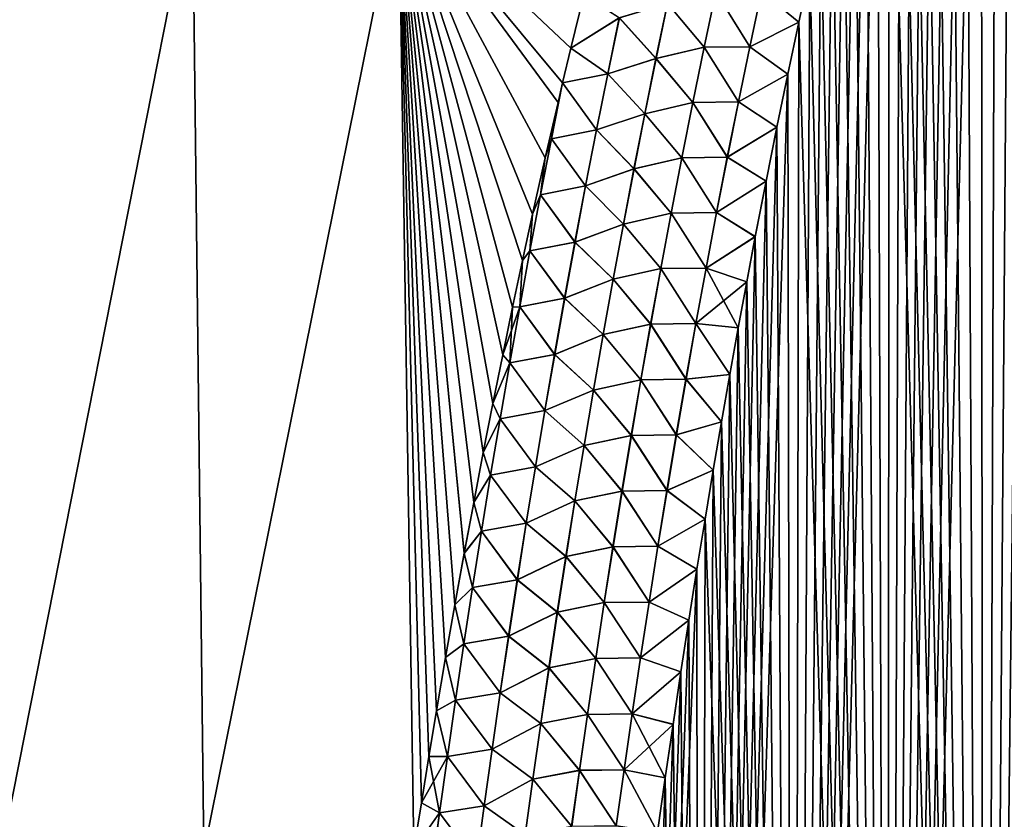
# Model space of a CAD drawing. Header units: metres. Extents: x -109 to 109, y -505 to 40.
# Tile 224 of 256: x 64.15 to 71.14, y -86.5 to -80.83. Entities that reach past the tile are written whole.
import ezdxf

# ---------------------------------------------------------------- set-up
doc = ezdxf.new("R2010")
doc.units = ezdxf.units.M
doc.layers.add('solid_K244224000C74', color=7, linetype='CONTINUOUS')

msp = doc.modelspace()

# ---------------------------------------------------------------- linework, layer by layer
at = {"layer": 'solid_K244224000C74'}
for points in [[(70.990059, -102.012985, -21.069197), (71.520782, -74.318634, -19.940323), (71.631058, -74.027756, -19.898783)], [(71.671829, -102.208084, -20.87145), (70.990059, -102.012985, -21.069197), (71.631058, -74.027756, -19.898783)], [(70.990059, -102.012985, -21.069197), (71.410568, -74.618996, -19.982939), (71.520782, -74.318634, -19.940323)], [(70.990059, -102.012985, -21.069197), (71.300346, -74.928253, -20.02663), (71.410568, -74.618996, -19.982939)], [(70.990059, -102.012985, -21.069197), (71.190193, -75.24688, -20.071402), (71.300346, -74.928253, -20.02663)], [(70.990059, -102.012985, -21.069197), (71.08017, -75.575516, -20.11725), (71.190193, -75.24688, -20.071402)], [(71.671959, -102.208115, 20.871416), (71.190041, -75.247307, 20.071461), (71.080032, -75.575943, 20.11731)], [(70.990166, -102.013016, 21.069166), (71.080032, -75.575943, 20.11731), (70.9702, -75.914948, 20.164238)], [(70.990059, -102.012985, -21.069197), (70.970337, -75.91452, -20.164179), (71.08017, -75.575516, -20.11725)], [(70.990166, -102.013016, 21.069166), (71.671959, -102.208115, 20.871416), (71.080032, -75.575943, 20.11731)], [(70.312187, -101.789902, -21.294508), (70.860596, -76.263214, -20.212191), (70.970337, -75.91452, -20.164179)], [(70.990059, -102.012985, -21.069197), (70.312187, -101.789902, -21.294508), (70.970337, -75.91452, -20.164179)], [(70.990166, -102.013016, 21.069166), (70.9702, -75.914948, 20.164238), (70.860466, -76.263649, 20.21225)], [(70.312187, -101.789902, -21.294508), (70.751053, -76.622192, -20.26128), (70.860596, -76.263214, -20.212191)], [(70.990166, -102.013016, 21.069166), (70.860466, -76.263649, 20.21225), (70.750923, -76.62262, 20.261339)], [(70.312187, -101.789902, -21.294508), (70.6418, -76.992188, -20.311434), (70.751053, -76.622192, -20.26128)], [(70.990166, -102.013016, 21.069166), (70.750923, -76.62262, 20.261339), (70.641678, -76.992622, 20.311491)], [(70.312187, -101.789902, -21.294508), (70.560112, -77.277229, -20.349743), (70.6418, -76.992188, -20.311434)], [(70.990166, -102.013016, 21.069166), (70.641678, -76.992622, 20.311491), (70.55999, -77.277657, 20.3498)], [(70.312187, -101.789902, -21.294508), (70.478539, -77.568192, -20.388655), (70.560112, -77.277229, -20.349743)], [(70.990166, -102.013016, 21.069166), (70.55999, -77.277657, 20.3498), (70.478424, -77.568619, 20.388712)], [(70.312187, -101.789902, -21.294508), (70.397133, -77.865288, -20.428165), (70.478539, -77.568192, -20.388655)], [(70.990166, -102.013016, 21.069166), (70.478424, -77.568619, 20.388712), (70.397018, -77.865715, 20.428223)], [(70.312187, -101.789902, -21.294508), (70.315956, -78.168869, -20.468262), (70.397133, -77.865288, -20.428165)], [(70.990166, -102.013016, 21.069166), (70.397018, -77.865715, 20.428223), (70.315842, -78.169296, 20.468317)], [(70.312256, -101.789932, 21.294481), (70.315842, -78.169296, 20.468317), (70.234962, -78.479736, 20.508986)], [(70.312187, -101.789902, -21.294508), (70.235069, -78.479317, -20.508932), (70.315956, -78.168869, -20.468262)], [(70.312256, -101.789932, 21.294481), (70.990166, -102.013016, 21.069166), (70.315842, -78.169296, 20.468317)], [(69.638535, -101.537476, -21.547916), (70.154533, -78.796944, -20.550161), (70.235069, -78.479317, -20.508932)], [(70.312187, -101.789902, -21.294508), (69.638535, -101.537476, -21.547916), (70.235069, -78.479317, -20.508932)], [(70.312256, -101.789932, 21.294481), (70.234962, -78.479736, 20.508986), (70.154427, -78.797363, 20.550215)], [(69.638535, -101.537476, -21.547916), (70.074242, -79.121223, -20.59197), (70.154533, -78.796944, -20.550161)], [(70.312256, -101.789932, 21.294481), (70.154427, -78.797363, 20.550215), (70.074135, -79.121643, 20.592024)], [(69.638535, -101.537476, -21.547916), (69.994194, -79.452141, -20.634354), (70.074242, -79.121223, -20.59197)], [(70.312256, -101.789932, 21.294481), (70.074135, -79.121643, 20.592024), (69.994095, -79.45256, 20.634405)], [(69.638535, -101.537476, -21.547916), (69.91449, -79.790115, -20.67729), (69.994194, -79.452141, -20.634354)], [(70.312256, -101.789932, 21.294481), (69.994095, -79.45256, 20.634405), (69.914398, -79.790527, 20.677341)], [(69.638535, -101.537476, -21.547916), (69.835213, -80.135567, -20.720755), (69.91449, -79.790115, -20.67729)], [(70.312256, -101.789932, 21.294481), (69.914398, -79.790527, 20.677341), (69.835121, -80.135979, 20.720806)], [(64.024048, -86.734787, -19.950665), (63.977318, -79.883408, -18.383152), (65.37841, -79.883408, -19.263128)], [(64.024048, -86.734787, 19.950666), (65.378426, -79.883408, 19.263136), (63.977337, -79.883408, 18.383165)], [(65.46019, -86.734787, -20.779823), (64.024048, -86.734787, -19.950665), (65.37841, -79.883408, -19.263128)], [(64.024048, -86.734787, 19.950666), (65.46019, -86.734787, 20.779823), (65.378426, -79.883408, 19.263136)], [(65.46019, -86.734787, -20.779823), (65.37841, -79.883408, -19.263128), (66.841042, -79.883408, -20.036524)], [(65.46019, -86.734787, 20.779823), (66.841049, -79.883408, 20.036528), (65.378426, -79.883408, 19.263136)], [(66.949287, -86.715988, -21.501663), (65.46019, -86.734787, -20.779823), (66.841042, -79.883408, -20.036524)], [(65.46019, -86.734787, 20.779823), (66.949287, -86.715988, 21.501663), (66.841049, -79.883408, 20.036528)], [(67.001762, -86.384468, -21.466656), (66.949287, -86.715988, -21.501663), (66.841042, -79.883408, -20.036524)], [(67.054863, -86.057144, -21.431629), (67.001762, -86.384468, -21.466656), (66.841042, -79.883408, -20.036524)], [(67.108566, -85.733841, -21.396576), (67.054863, -86.057144, -21.431629), (66.841042, -79.883408, -20.036524)], [(67.173355, -85.354782, -21.354984), (67.108566, -85.733841, -21.396576), (66.841042, -79.883408, -20.036524)], [(67.239021, -84.982323, -21.313631), (67.173355, -85.354782, -21.354984), (66.841042, -79.883408, -20.036524)], [(67.305511, -84.61618, -21.272499), (67.239021, -84.982323, -21.313631), (66.841042, -79.883408, -20.036524)], [(67.37278, -84.256096, -21.231569), (67.305511, -84.61618, -21.272499), (66.841042, -79.883408, -20.036524)], [(67.440781, -83.901779, -21.190819), (67.37278, -84.256096, -21.231569), (66.841042, -79.883408, -20.036524)], [(67.50946, -83.552963, -21.150223), (67.440781, -83.901779, -21.190819), (66.841042, -79.883408, -20.036524)], [(67.578789, -83.209381, -21.109751), (67.50946, -83.552963, -21.150223), (66.841042, -79.883408, -20.036524)], [(67.648743, -82.87114, -21.069466), (67.578789, -83.209381, -21.109751), (66.841042, -79.883408, -20.036524)], [(67.719353, -82.538811, -21.029533), (67.648743, -82.87114, -21.069466), (66.841042, -79.883408, -20.036524)], [(67.790573, -82.212181, -20.989944), (67.719353, -82.538811, -21.029533), (66.841042, -79.883408, -20.036524)], [(67.880394, -81.811569, -20.940907), (67.790573, -82.212181, -20.989944), (66.841042, -79.883408, -20.036524)], [(67.971046, -81.419075, -20.892324), (67.880394, -81.811569, -20.940907), (66.841042, -79.883408, -20.036524)], [(68.003563, -81.280975, -20.875097), (67.971046, -81.419075, -20.892324), (66.841042, -79.883408, -20.036524)], [(68.062462, -81.034256, -20.844145), (68.003563, -81.280975, -20.875097), (66.841042, -79.883408, -20.036524)], [(68.154572, -80.656715, -20.796324), (68.062462, -81.034256, -20.844145), (66.841042, -79.883408, -20.036524)], [(68.062408, -81.034447, 20.844168), (68.154518, -80.656914, 20.796349), (66.841049, -79.883408, 20.036528)], [(68.003563, -81.280975, 20.875097), (68.062408, -81.034447, 20.844168), (66.841049, -79.883408, 20.036528)], [(67.971001, -81.419273, 20.892349), (68.003563, -81.280975, 20.875097), (66.841049, -79.883408, 20.036528)], [(67.880356, -81.811768, 20.940931), (67.971001, -81.419273, 20.892349), (66.841049, -79.883408, 20.036528)], [(67.790527, -82.212372, 20.989967), (67.880356, -81.811768, 20.940931), (66.841049, -79.883408, 20.036528)], [(67.719315, -82.539001, 21.029556), (67.790527, -82.212372, 20.989967), (66.841049, -79.883408, 20.036528)], [(67.648705, -82.87133, 21.069487), (67.719315, -82.539001, 21.029556), (66.841049, -79.883408, 20.036528)], [(67.578751, -83.209572, 21.109774), (67.648705, -82.87133, 21.069487), (66.841049, -79.883408, 20.036528)], [(67.509422, -83.553154, 21.150244), (67.578751, -83.209572, 21.109774), (66.841049, -79.883408, 20.036528)], [(67.440742, -83.901962, 21.19084), (67.509422, -83.553154, 21.150244), (66.841049, -79.883408, 20.036528)], [(67.372742, -84.256271, 21.23159), (67.440742, -83.901962, 21.19084), (66.841049, -79.883408, 20.036528)], [(67.305481, -84.616364, 21.27252), (67.372742, -84.256271, 21.23159), (66.841049, -79.883408, 20.036528)], [(67.238991, -84.982498, 21.313652), (67.305481, -84.616364, 21.27252), (66.841049, -79.883408, 20.036528)], [(67.173325, -85.354958, 21.355003), (67.238991, -84.982498, 21.313652), (66.841049, -79.883408, 20.036528)], [(67.108536, -85.734016, 21.396593), (67.173325, -85.354958, 21.355003), (66.841049, -79.883408, 20.036528)], [(67.05484, -86.057259, 21.431643), (67.108536, -85.734016, 21.396593), (66.841049, -79.883408, 20.036528)], [(67.001747, -86.384529, 21.466661), (67.05484, -86.057259, 21.431643), (66.841049, -79.883408, 20.036528)], [(66.949287, -86.715988, 21.501663), (67.001747, -86.384529, 21.466661), (66.841049, -79.883408, 20.036528)], [(69.638535, -101.537476, -21.547916), (69.756447, -80.488914, -20.764725), (69.835213, -80.135567, -20.720755)], [(70.312256, -101.789932, 21.294481), (69.835121, -80.135979, 20.720806), (69.756355, -80.489319, 20.764774)], [(69.4132, -80.633247, 20.882336), (69.67804, -80.850296, 20.809261), (69.756355, -80.489319, 20.764774)], [(69.413719, -80.633392, -20.882221), (69.756447, -80.488914, -20.764725), (69.678123, -80.849892, -20.809212)], [(69.638535, -101.537476, -21.547916), (69.678123, -80.849892, -20.809212), (69.756447, -80.488914, -20.764725)], [(70.312256, -101.789932, 21.294481), (69.756355, -80.489319, 20.764774), (69.67804, -80.850296, 20.809261)], [(69.007095, -81.027107, 20.98447), (69.089561, -80.635826, 20.933588), (68.746651, -80.718109, 20.945095)], [(68.747086, -80.718208, -20.945143), (69.090073, -80.635941, -20.933561), (69.007622, -81.027222, -20.98444)], [(69.330139, -81.024162, 20.931757), (69.089561, -80.635826, 20.933588), (69.007095, -81.027107, 20.98447)], [(69.007622, -81.027222, -20.98444), (69.090073, -80.635941, -20.933561), (69.330681, -81.0243, -20.931637)], [(69.330139, -81.024162, 20.931757), (69.4132, -80.633247, 20.882336), (69.089561, -80.635826, 20.933588)], [(69.090073, -80.635941, -20.933561), (69.413719, -80.633392, -20.882221), (69.330681, -81.0243, -20.931637)], [(69.330139, -81.024162, 20.931757), (69.67804, -80.850296, 20.809261), (69.4132, -80.633247, 20.882336)], [(69.330681, -81.0243, -20.931637), (69.413719, -80.633392, -20.882221), (69.678123, -80.849892, -20.809212)], [(68.405197, -80.820297, 20.90941), (68.154518, -80.656914, 20.796349), (68.062408, -81.034447, 20.844168)], [(68.405495, -80.820351, -20.909491), (68.062462, -81.034256, -20.844145), (68.154572, -80.656715, -20.796324)], [(68.665276, -81.108246, 20.99711), (68.746651, -80.718109, 20.945095), (68.405197, -80.820297, 20.90941)], [(68.405495, -80.820351, -20.909491), (68.747086, -80.718208, -20.945143), (68.665718, -81.108345, -20.997158)], [(69.007095, -81.027107, 20.98447), (68.746651, -80.718109, 20.945095), (68.665276, -81.108246, 20.99711)], [(68.665718, -81.108345, -20.997158), (68.747086, -80.718208, -20.945143), (69.007622, -81.027222, -20.98444)], [(68.323204, -81.216812, 20.963491), (68.405197, -80.820297, 20.90941), (68.062408, -81.034447, 20.844168)], [(68.323517, -81.216873, -20.963575), (68.062462, -81.034256, -20.844145), (68.405495, -80.820351, -20.909491)], [(68.665276, -81.108246, 20.99711), (68.405197, -80.820297, 20.90941), (68.323204, -81.216812, 20.963491)], [(68.323517, -81.216873, -20.963575), (68.405495, -80.820351, -20.909491), (68.665718, -81.108345, -20.997158)], [(69.330139, -81.024162, 20.931757), (69.600075, -81.218475, 20.854282), (69.67804, -80.850296, 20.809261)], [(69.330681, -81.0243, -20.931637), (69.678123, -80.849892, -20.809212), (69.600159, -81.218079, -20.854233)], [(69.63858, -101.537498, 21.547897), (69.67804, -80.850296, 20.809261), (69.600075, -81.218475, 20.854282)], [(69.638535, -101.537476, -21.547916), (69.600159, -81.218079, -20.854233), (69.678123, -80.849892, -20.809212)], [(69.63858, -101.537498, 21.547897), (70.312256, -101.789932, 21.294481), (69.67804, -80.850296, 20.809261)], [(68.323517, -81.216873, -20.963575), (68.003563, -81.280975, -20.875097), (68.062462, -81.034256, -20.844145)], [(68.323204, -81.216812, 20.963491), (68.062408, -81.034447, 20.844168), (68.003563, -81.280975, 20.875097)], [(68.926888, -81.418915, 21.034822), (69.007095, -81.027107, 20.98447), (68.665276, -81.108246, 20.99711)], [(68.665718, -81.108345, -20.997158), (69.007622, -81.027222, -20.98444), (68.927429, -81.419037, -21.034788)], [(69.249359, -81.415657, 20.980692), (69.007095, -81.027107, 20.98447), (68.926888, -81.418915, 21.034822)], [(68.927429, -81.419037, -21.034788), (69.007622, -81.027222, -20.98444), (69.249908, -81.415802, -20.980566)], [(69.249359, -81.415657, 20.980692), (69.330139, -81.024162, 20.931757), (69.007095, -81.027107, 20.98447)], [(69.007622, -81.027222, -20.98444), (69.330681, -81.0243, -20.931637), (69.249908, -81.415802, -20.980566)], [(69.249359, -81.415657, 20.980692), (69.600075, -81.218475, 20.854282), (69.330139, -81.024162, 20.931757)], [(69.249908, -81.415802, -20.980566), (69.330681, -81.0243, -20.931637), (69.600159, -81.218079, -20.854233)], [(68.586128, -81.498856, 21.048559), (68.665276, -81.108246, 20.99711), (68.323204, -81.216812, 20.963491)], [(68.323517, -81.216873, -20.963575), (68.665718, -81.108345, -20.997158), (68.586594, -81.498962, -21.048605)], [(68.926888, -81.418915, 21.034822), (68.665276, -81.108246, 20.99711), (68.586128, -81.498856, 21.048559)], [(68.586594, -81.498962, -21.048605), (68.665718, -81.108345, -20.997158), (68.927429, -81.419037, -21.034788)], [(68.243492, -81.61377, 21.016949), (68.323204, -81.216812, 20.963491), (68.003563, -81.280975, 20.875097)], [(68.243828, -81.613831, -21.017035), (68.003563, -81.280975, -20.875097), (68.323517, -81.216873, -20.963575)], [(68.586128, -81.498856, 21.048559), (68.323204, -81.216812, 20.963491), (68.243492, -81.61377, 21.016949)], [(68.243828, -81.613831, -21.017035), (68.323517, -81.216873, -20.963575), (68.586594, -81.498962, -21.048605)], [(68.970329, -101.255295, -21.829725), (69.522659, -81.593956, -20.899754), (69.600159, -81.218079, -20.854233)], [(69.638535, -101.537476, -21.547916), (68.970329, -101.255295, -21.829725), (69.600159, -81.218079, -20.854233)], [(69.249359, -81.415657, 20.980692), (69.522583, -81.594345, 20.899801), (69.600075, -81.218475, 20.854282)], [(69.249908, -81.415802, -20.980566), (69.600159, -81.218079, -20.854233), (69.522659, -81.593956, -20.899754)], [(69.63858, -101.537498, 21.547897), (69.600075, -81.218475, 20.854282), (69.522583, -81.594345, 20.899801)], [(67.923965, -81.677788, 20.929678), (68.003563, -81.280975, 20.875097), (67.971001, -81.419273, 20.892349)], [(68.243492, -81.61377, 21.016949), (68.003563, -81.280975, 20.875097), (67.923965, -81.677788, 20.929678)], [(67.923988, -81.677788, -20.929689), (67.971046, -81.419075, -20.892324), (68.003563, -81.280975, -20.875097)], [(67.923988, -81.677788, -20.929689), (68.003563, -81.280975, -20.875097), (68.243828, -81.613831, -21.017035)], [(67.923965, -81.677788, 20.929678), (67.971001, -81.419273, 20.892349), (67.880356, -81.811768, 20.940931)], [(67.923988, -81.677788, -20.929689), (67.880394, -81.811569, -20.940907), (67.971046, -81.419075, -20.892324)], [(68.848885, -81.811234, 21.084641), (68.926888, -81.418915, 21.034822), (68.586128, -81.498856, 21.048559)], [(68.586594, -81.498962, -21.048605), (68.927429, -81.419037, -21.034788), (68.849442, -81.811356, -21.0846)], [(69.170776, -81.807709, 21.029133), (68.926888, -81.418915, 21.034822), (68.848885, -81.811234, 21.084641)], [(68.849442, -81.811356, -21.0846), (68.927429, -81.419037, -21.034788), (69.171349, -81.807854, -21.029001)], [(69.170776, -81.807709, 21.029133), (69.249359, -81.415657, 20.980692), (68.926888, -81.418915, 21.034822)], [(68.927429, -81.419037, -21.034788), (69.249908, -81.415802, -20.980566), (69.171349, -81.807854, -21.029001)], [(69.170776, -81.807709, 21.029133), (69.522583, -81.594345, 20.899801), (69.249359, -81.415657, 20.980692)], [(69.171349, -81.807854, -21.029001), (69.249908, -81.415802, -20.980566), (69.522659, -81.593956, -20.899754)], [(68.509155, -81.889923, 21.099434), (68.586128, -81.498856, 21.048559), (68.243492, -81.61377, 21.016949)], [(68.243828, -81.613831, -21.017035), (68.586594, -81.498962, -21.048605), (68.509636, -81.89003, -21.09948)], [(68.848885, -81.811234, 21.084641), (68.586128, -81.498856, 21.048559), (68.509155, -81.889923, 21.099434)], [(68.509636, -81.89003, -21.09948), (68.586594, -81.498962, -21.048605), (68.849442, -81.811356, -21.0846)], [(68.970329, -101.255295, -21.829725), (69.445755, -81.978004, -20.945732), (69.522659, -81.593956, -20.899754)], [(69.170776, -81.807709, 21.029133), (69.445679, -81.978394, 20.94578), (69.522583, -81.594345, 20.899801)], [(69.171349, -81.807854, -21.029001), (69.522659, -81.593956, -20.899754), (69.445755, -81.978004, -20.945732)], [(69.63858, -101.537498, 21.547897), (69.522583, -81.594345, 20.899801), (69.445679, -81.978394, 20.94578)], [(67.84684, -82.074158, 20.983517), (67.923965, -81.677788, 20.929678), (67.880356, -81.811768, 20.940931)], [(68.166023, -82.011154, 21.069773), (67.923965, -81.677788, 20.929678), (67.84684, -82.074158, 20.983517)], [(67.846886, -82.074165, -20.983538), (67.880394, -81.811569, -20.940907), (67.923988, -81.677788, -20.929689)], [(67.846886, -82.074165, -20.983538), (67.923988, -81.677788, -20.929689), (68.166374, -82.011215, -21.069862)], [(68.166023, -82.011154, 21.069773), (68.243492, -81.61377, 21.016949), (67.923965, -81.677788, 20.929678)], [(67.923988, -81.677788, -20.929689), (68.243828, -81.613831, -21.017035), (68.166374, -82.011215, -21.069862)], [(68.509155, -81.889923, 21.099434), (68.243492, -81.61377, 21.016949), (68.166023, -82.011154, 21.069773)], [(68.166374, -82.011215, -21.069862), (68.243828, -81.613831, -21.017035), (68.509636, -81.89003, -21.09948)], [(67.84684, -82.074158, 20.983517), (67.880356, -81.811768, 20.940931), (67.790527, -82.212372, 20.989967)], [(67.846886, -82.074165, -20.983538), (67.790573, -82.212181, -20.989944), (67.880394, -81.811569, -20.940907)], [(68.773033, -82.204041, 21.133909), (68.848885, -81.811234, 21.084641), (68.509155, -81.889923, 21.099434)], [(68.509636, -81.89003, -21.09948), (68.849442, -81.811356, -21.0846), (68.773605, -82.204155, -21.133867)], [(69.09436, -82.200294, 21.077068), (68.848885, -81.811234, 21.084641), (68.773033, -82.204041, 21.133909)], [(68.773605, -82.204155, -21.133867), (68.849442, -81.811356, -21.0846), (69.09494, -82.200439, -21.076931)], [(69.09436, -82.200294, 21.077068), (69.170776, -81.807709, 21.029133), (68.848885, -81.811234, 21.084641)], [(68.849442, -81.811356, -21.0846), (69.171349, -81.807854, -21.029001), (69.09494, -82.200439, -21.076931)], [(69.09436, -82.200294, 21.077068), (69.445679, -81.978394, 20.94578), (69.170776, -81.807709, 21.029133)], [(69.09494, -82.200439, -21.076931), (69.171349, -81.807854, -21.029001), (69.445755, -81.978004, -20.945732)], [(68.434311, -82.281425, 21.149727), (68.509155, -81.889923, 21.099434), (68.166023, -82.011154, 21.069773)], [(68.166374, -82.011215, -21.069862), (68.509636, -81.89003, -21.09948), (68.434814, -82.281532, -21.149771)], [(68.773033, -82.204041, 21.133909), (68.509155, -81.889923, 21.099434), (68.434311, -82.281425, 21.149727)], [(68.434814, -82.281532, -21.149771), (68.509636, -81.89003, -21.09948), (68.773605, -82.204155, -21.133867)], [(68.090729, -82.408943, 21.121958), (68.166023, -82.011154, 21.069773), (67.84684, -82.074158, 20.983517)], [(67.846886, -82.074165, -20.983538), (68.166374, -82.011215, -21.069862), (68.091103, -82.409004, -21.122051)], [(68.434311, -82.281425, 21.149727), (68.166023, -82.011154, 21.069773), (68.090729, -82.408943, 21.121958)], [(68.091103, -82.409004, -21.122051), (68.166374, -82.011215, -21.069862), (68.434814, -82.281532, -21.149771)], [(68.970329, -101.255295, -21.829725), (69.36956, -82.370728, -20.992132), (69.445755, -81.978004, -20.945732)], [(69.09436, -82.200294, 21.077068), (69.369492, -82.371109, 20.992176), (69.445679, -81.978394, 20.94578)], [(69.09494, -82.200439, -21.076931), (69.445755, -81.978004, -20.945732), (69.36956, -82.370728, -20.992132)], [(69.63858, -101.537498, 21.547897), (69.445679, -81.978394, 20.94578), (69.369492, -82.371109, 20.992176)], [(67.771889, -82.470909, 21.036684), (67.84684, -82.074158, 20.983517), (67.790527, -82.212372, 20.989967)], [(68.090729, -82.408943, 21.121958), (67.84684, -82.074158, 20.983517), (67.771889, -82.470909, 21.036684)], [(67.771957, -82.470917, -21.036715), (67.790573, -82.212181, -20.989944), (67.846886, -82.074165, -20.983538)], [(67.771957, -82.470917, -21.036715), (67.846886, -82.074165, -20.983538), (68.091103, -82.409004, -21.122051)], [(67.771889, -82.470909, 21.036684), (67.790527, -82.212372, 20.989967), (67.719315, -82.539001, 21.029556)], [(67.771957, -82.470917, -21.036715), (67.719353, -82.538811, -21.029533), (67.790573, -82.212181, -20.989944)], [(68.69928, -82.597313, 21.182627), (68.773033, -82.204041, 21.133909), (68.434311, -82.281425, 21.149727)], [(68.434814, -82.281532, -21.149771), (68.773605, -82.204155, -21.133867), (68.699867, -82.597435, -21.182579)], [(69.02005, -82.593391, 21.124491), (68.773033, -82.204041, 21.133909), (68.69928, -82.597313, 21.182627)], [(68.699867, -82.597435, -21.182579), (68.773605, -82.204155, -21.133867), (69.020645, -82.593536, -21.124346)], [(69.02005, -82.593391, 21.124491), (69.09436, -82.200294, 21.077068), (68.773033, -82.204041, 21.133909)], [(68.773605, -82.204155, -21.133867), (69.09494, -82.200439, -21.076931), (69.020645, -82.593536, -21.124346)], [(69.02005, -82.593391, 21.124491), (69.369492, -82.371109, 20.992176), (69.09436, -82.200294, 21.077068)], [(69.020645, -82.593536, -21.124346), (69.09494, -82.200439, -21.076931), (69.36956, -82.370728, -20.992132)], [(68.361542, -82.673355, 21.19943), (68.434311, -82.281425, 21.149727), (68.090729, -82.408943, 21.121958)], [(68.091103, -82.409004, -21.122051), (68.434814, -82.281532, -21.149771), (68.362061, -82.673462, -21.199474)], [(68.69928, -82.597313, 21.182627), (68.434311, -82.281425, 21.149727), (68.361542, -82.673355, 21.19943)], [(68.362061, -82.673462, -21.199474), (68.434814, -82.281532, -21.149771), (68.699867, -82.597435, -21.182579)], [(68.970329, -101.255295, -21.829725), (69.309143, -82.691277, -21.029539), (69.36956, -82.370728, -20.992132)], [(69.02005, -82.593391, 21.124491), (69.309074, -82.69165, 21.029583), (69.369492, -82.371109, 20.992176)], [(69.020645, -82.593536, -21.124346), (69.36956, -82.370728, -20.992132), (69.309143, -82.691277, -21.029539)], [(69.63858, -101.537498, 21.547897), (69.369492, -82.371109, 20.992176), (69.309074, -82.69165, 21.029583)], [(68.017563, -82.807129, 21.173496), (68.090729, -82.408943, 21.121958), (67.771889, -82.470909, 21.036684)], [(67.771957, -82.470917, -21.036715), (68.091103, -82.409004, -21.122051), (68.01796, -82.807198, -21.173592)], [(68.361542, -82.673355, 21.19943), (68.090729, -82.408943, 21.121958), (68.017563, -82.807129, 21.173496)], [(68.01796, -82.807198, -21.173592), (68.091103, -82.409004, -21.122051), (68.362061, -82.673462, -21.199474)], [(67.699051, -82.868019, 21.089176), (67.771889, -82.470909, 21.036684), (67.719315, -82.539001, 21.029556)], [(68.017563, -82.807129, 21.173496), (67.771889, -82.470909, 21.036684), (67.699051, -82.868019, 21.089176)], [(67.699142, -82.868034, -21.089216), (67.719353, -82.538811, -21.029533), (67.771957, -82.470917, -21.036715)], [(67.699142, -82.868034, -21.089216), (67.771957, -82.470917, -21.036715), (68.01796, -82.807198, -21.173592)], [(67.699051, -82.868019, 21.089176), (67.719315, -82.539001, 21.029556), (67.648705, -82.87133, 21.069487)], [(67.699142, -82.868034, -21.089216), (67.648743, -82.87114, -21.069466), (67.719353, -82.538811, -21.029533)], [(68.627579, -82.991035, 21.23078), (68.69928, -82.597313, 21.182627), (68.361542, -82.673355, 21.19943)], [(68.362061, -82.673462, -21.199474), (68.699867, -82.597435, -21.182579), (68.628181, -82.99115, -21.230728)], [(68.9478, -82.986984, 21.171389), (68.69928, -82.597313, 21.182627), (68.627579, -82.991035, 21.23078)], [(68.628181, -82.99115, -21.230728), (68.699867, -82.597435, -21.182579), (68.948402, -82.987129, -21.171238)], [(68.9478, -82.986984, 21.171389), (69.02005, -82.593391, 21.124491), (68.69928, -82.597313, 21.182627)], [(68.699867, -82.597435, -21.182579), (69.020645, -82.593536, -21.124346), (68.948402, -82.987129, -21.171238)], [(68.9478, -82.986984, 21.171389), (69.309074, -82.69165, 21.029583), (69.02005, -82.593391, 21.124491)], [(68.948402, -82.987129, -21.171238), (69.020645, -82.593536, -21.124346), (69.249039, -83.016876, -21.067247)], [(69.020645, -82.593536, -21.124346), (69.309143, -82.691277, -21.029539), (69.249039, -83.016876, -21.067247)], [(68.290794, -83.065689, 21.248539), (68.361542, -82.673355, 21.19943), (68.017563, -82.807129, 21.173496)], [(68.01796, -82.807198, -21.173592), (68.362061, -82.673462, -21.199474), (68.291328, -83.065788, -21.248581)], [(68.627579, -82.991035, 21.23078), (68.361542, -82.673355, 21.19943), (68.290794, -83.065689, 21.248539)], [(68.291328, -83.065788, -21.248581), (68.362061, -82.673462, -21.199474), (68.628181, -82.99115, -21.230728)], [(68.9478, -82.986984, 21.171389), (69.24897, -83.01725, 21.067291), (69.309074, -82.69165, 21.029583)], [(68.970329, -101.255295, -21.829725), (69.249039, -83.016876, -21.067247), (69.309143, -82.691277, -21.029539)], [(69.63858, -101.537498, 21.547897), (69.309074, -82.69165, 21.029583), (69.24897, -83.01725, 21.067291)], [(67.699051, -82.868019, 21.089176), (67.648705, -82.87133, 21.069487), (67.578751, -83.209572, 21.109774)], [(67.628273, -83.26548, 21.140987), (67.699051, -82.868019, 21.089176), (67.578751, -83.209572, 21.109774)], [(67.946472, -83.205696, 21.224382), (67.699051, -82.868019, 21.089176), (67.628273, -83.26548, 21.140987)], [(67.628395, -83.265495, -21.141037), (67.648743, -82.87114, -21.069466), (67.699142, -82.868034, -21.089216)], [(67.628395, -83.265495, -21.141037), (67.699142, -82.868034, -21.089216), (67.946892, -83.205757, -21.224482)], [(67.946472, -83.205696, 21.224382), (68.017563, -82.807129, 21.173496), (67.699051, -82.868019, 21.089176)], [(67.699142, -82.868034, -21.089216), (68.01796, -82.807198, -21.173592), (67.946892, -83.205757, -21.224482)], [(68.290794, -83.065689, 21.248539), (68.017563, -82.807129, 21.173496), (67.946472, -83.205696, 21.224382)], [(67.946892, -83.205757, -21.224482), (68.01796, -82.807198, -21.173592), (68.291328, -83.065788, -21.248581)], [(67.628395, -83.265495, -21.141037), (67.578789, -83.209381, -21.109751), (67.648743, -82.87114, -21.069466)], [(68.557884, -83.385185, 21.278362), (68.627579, -82.991035, 21.23078), (68.290794, -83.065689, 21.248539)], [(68.291328, -83.065788, -21.248581), (68.628181, -82.99115, -21.230728), (68.558502, -83.385307, -21.278307)], [(68.877556, -83.381042, 21.217752), (68.627579, -82.991035, 21.23078), (68.557884, -83.385185, 21.278362)], [(68.558502, -83.385307, -21.278307), (68.628181, -82.99115, -21.230728), (68.878174, -83.38118, -21.217594)], [(68.877556, -83.381042, 21.217752), (68.9478, -82.986984, 21.171389), (68.627579, -82.991035, 21.23078)], [(68.628181, -82.99115, -21.230728), (68.948402, -82.987129, -21.171238), (68.878174, -83.38118, -21.217594)], [(68.877556, -83.381042, 21.217752), (69.18924, -83.348076, 21.10528), (68.9478, -82.986984, 21.171389)], [(68.878174, -83.38118, -21.217594), (68.948402, -82.987129, -21.171238), (69.189308, -83.34771, -21.105238)], [(68.9478, -82.986984, 21.171389), (69.18924, -83.348076, 21.10528), (69.24897, -83.01725, 21.067291)], [(68.948402, -82.987129, -21.171238), (69.249039, -83.016876, -21.067247), (69.189308, -83.34771, -21.105238)], [(68.222015, -83.458405, 21.297043), (68.290794, -83.065689, 21.248539), (67.946472, -83.205696, 21.224382)], [(67.946892, -83.205757, -21.224482), (68.291328, -83.065788, -21.248581), (68.222565, -83.458511, -21.297083)], [(68.557884, -83.385185, 21.278362), (68.290794, -83.065689, 21.248539), (68.222015, -83.458405, 21.297043)], [(68.222565, -83.458511, -21.297083), (68.291328, -83.065788, -21.248581), (68.558502, -83.385307, -21.278307)], [(68.970329, -101.255295, -21.829725), (69.189308, -83.34771, -21.105238), (69.249039, -83.016876, -21.067247)], [(69.63858, -101.537498, 21.547897), (69.24897, -83.01725, 21.067291), (69.18924, -83.348076, 21.10528)], [(67.628273, -83.26548, 21.140987), (67.578751, -83.209572, 21.109774), (67.509422, -83.553154, 21.150244)], [(67.628395, -83.265495, -21.141037), (67.50946, -83.552963, -21.150223), (67.578789, -83.209381, -21.109751)], [(67.877396, -83.604622, 21.274611), (67.946472, -83.205696, 21.224382), (67.628273, -83.26548, 21.140987)], [(67.628395, -83.265495, -21.141037), (67.946892, -83.205757, -21.224482), (67.877831, -83.604691, -21.274712)], [(68.222015, -83.458405, 21.297043), (67.946472, -83.205696, 21.224382), (67.877396, -83.604622, 21.274611)], [(67.877831, -83.604691, -21.274712), (67.946892, -83.205757, -21.224482), (68.222565, -83.458511, -21.297083)], [(67.559502, -83.663269, 21.19211), (67.628273, -83.26548, 21.140987), (67.509422, -83.553154, 21.150244)], [(67.559647, -83.663284, -21.192169), (67.50946, -83.552963, -21.150223), (67.628395, -83.265495, -21.141037)], [(67.877396, -83.604622, 21.274611), (67.628273, -83.26548, 21.140987), (67.559502, -83.663269, 21.19211)], [(67.559647, -83.663284, -21.192169), (67.628395, -83.265495, -21.141037), (67.877831, -83.604691, -21.274712)], [(68.877556, -83.381042, 21.217752), (69.129959, -83.684433, 21.143518), (69.18924, -83.348076, 21.10528)], [(68.878174, -83.38118, -21.217594), (69.189308, -83.34771, -21.105238), (69.13002, -83.684067, -21.143478)], [(68.970329, -101.255295, -21.829725), (69.13002, -83.684067, -21.143478), (69.189308, -83.34771, -21.105238)], [(69.63858, -101.537498, 21.547897), (69.18924, -83.348076, 21.10528), (69.129959, -83.684433, 21.143518)], [(68.490135, -83.779747, 21.325365), (68.557884, -83.385185, 21.278362), (68.222015, -83.458405, 21.297043)], [(68.222565, -83.458511, -21.297083), (68.558502, -83.385307, -21.278307), (68.490761, -83.779861, -21.325306)], [(68.809273, -83.775543, 21.263575), (68.557884, -83.385185, 21.278362), (68.490135, -83.779747, 21.325365)], [(68.490761, -83.779861, -21.325306), (68.558502, -83.385307, -21.278307), (68.809906, -83.775681, -21.263411)], [(68.809273, -83.775543, 21.263575), (68.877556, -83.381042, 21.217752), (68.557884, -83.385185, 21.278362)], [(68.558502, -83.385307, -21.278307), (68.878174, -83.38118, -21.217594), (68.809906, -83.775681, -21.263411)], [(68.809273, -83.775543, 21.263575), (69.129959, -83.684433, 21.143518), (68.877556, -83.381042, 21.217752)], [(68.809906, -83.775681, -21.263411), (68.878174, -83.38118, -21.217594), (69.13002, -83.684067, -21.143478)], [(68.155167, -83.851494, 21.344934), (68.222015, -83.458405, 21.297043), (67.877396, -83.604622, 21.274611)], [(67.877831, -83.604691, -21.274712), (68.222565, -83.458511, -21.297083), (68.155731, -83.851601, -21.344975)], [(68.490135, -83.779747, 21.325365), (68.222015, -83.458405, 21.297043), (68.155167, -83.851494, 21.344934)], [(68.155731, -83.851601, -21.344975), (68.222565, -83.458511, -21.297083), (68.490761, -83.779861, -21.325306)], [(67.559502, -83.663269, 21.19211), (67.509422, -83.553154, 21.150244), (67.440742, -83.901962, 21.19084)], [(67.559647, -83.663284, -21.192169), (67.440781, -83.901779, -21.190819), (67.50946, -83.552963, -21.150223)], [(67.810295, -84.003899, 21.324171), (67.877396, -83.604622, 21.274611), (67.559502, -83.663269, 21.19211)], [(67.559647, -83.663284, -21.192169), (67.877831, -83.604691, -21.274712), (67.810745, -84.003967, -21.324276)], [(68.155167, -83.851494, 21.344934), (67.877396, -83.604622, 21.274611), (67.810295, -84.003899, 21.324171)], [(67.810745, -84.003967, -21.324276), (67.877831, -83.604691, -21.274712), (68.155731, -83.851601, -21.344975)], [(67.492691, -84.061378, 21.24254), (67.559502, -83.663269, 21.19211), (67.440742, -83.901962, 21.19084)], [(67.492867, -84.061401, -21.242609), (67.440781, -83.901779, -21.190819), (67.559647, -83.663284, -21.192169)], [(67.810295, -84.003899, 21.324171), (67.559502, -83.663269, 21.19211), (67.492691, -84.061378, 21.24254)], [(67.492867, -84.061401, -21.242609), (67.559647, -83.663284, -21.192169), (67.810745, -84.003967, -21.324276)], [(68.809273, -83.775543, 21.263575), (69.071205, -84.026604, 21.181978), (69.129959, -83.684433, 21.143518)], [(68.809906, -83.775681, -21.263411), (69.13002, -83.684067, -21.143478), (69.071266, -84.026245, -21.181938)], [(68.970329, -101.255295, -21.829725), (69.071266, -84.026245, -21.181938), (69.13002, -83.684067, -21.143478)], [(69.63858, -101.537498, 21.547897), (69.129959, -83.684433, 21.143518), (69.071205, -84.026604, 21.181978)], [(68.742905, -84.170471, 21.308844), (68.809273, -83.775543, 21.263575), (68.490135, -83.779747, 21.325365)], [(68.490761, -83.779861, -21.325306), (68.809906, -83.775681, -21.263411), (68.743553, -84.170609, -21.308674)], [(68.742905, -84.170471, 21.308844), (69.071205, -84.026604, 21.181978), (68.809273, -83.775543, 21.263575)], [(68.743553, -84.170609, -21.308674), (68.809906, -83.775681, -21.263411), (69.071266, -84.026245, -21.181938)], [(68.424294, -84.174698, 21.37178), (68.490135, -83.779747, 21.325365), (68.155167, -83.851494, 21.344934)], [(68.155731, -83.851601, -21.344975), (68.490761, -83.779861, -21.325306), (68.424934, -84.17482, -21.371717)], [(68.742905, -84.170471, 21.308844), (68.490135, -83.779747, 21.325365), (68.424294, -84.174698, 21.37178)], [(68.424934, -84.17482, -21.371717), (68.490761, -83.779861, -21.325306), (68.743553, -84.170609, -21.308674)], [(67.492691, -84.061378, 21.24254), (67.440742, -83.901962, 21.19084), (67.372742, -84.256271, 21.23159)], [(67.492867, -84.061401, -21.242609), (67.37278, -84.256096, -21.231569), (67.440781, -83.901779, -21.190819)], [(68.090195, -84.244949, 21.39221), (68.155167, -83.851494, 21.344934), (67.810295, -84.003899, 21.324171)], [(67.810745, -84.003967, -21.324276), (68.155731, -83.851601, -21.344975), (68.090782, -84.245049, -21.392248)], [(68.424294, -84.174698, 21.37178), (68.155167, -83.851494, 21.344934), (68.090195, -84.244949, 21.39221)], [(68.090782, -84.245049, -21.392248), (68.155731, -83.851601, -21.344975), (68.424934, -84.17482, -21.371717)], [(67.745117, -84.403519, 21.373062), (67.810295, -84.003899, 21.324171), (67.492691, -84.061378, 21.24254)], [(67.492867, -84.061401, -21.242609), (67.810745, -84.003967, -21.324276), (67.74559, -84.403587, -21.373167)], [(68.090195, -84.244949, 21.39221), (67.810295, -84.003899, 21.324171), (67.745117, -84.403519, 21.373062)], [(67.74559, -84.403587, -21.373167), (67.810745, -84.003967, -21.324276), (68.090782, -84.245049, -21.392248)], [(68.742905, -84.170471, 21.308844), (69.013062, -84.374878, 21.220625), (69.071205, -84.026604, 21.181978)], [(68.743553, -84.170609, -21.308674), (69.071266, -84.026245, -21.181938), (69.013115, -84.374527, -21.220587)], [(68.970329, -101.255295, -21.829725), (69.013115, -84.374527, -21.220587), (69.071266, -84.026245, -21.181938)], [(69.63858, -101.537498, 21.547897), (69.071205, -84.026604, 21.181978), (69.013062, -84.374878, 21.220625)], [(67.427811, -84.459801, 21.292271), (67.492691, -84.061378, 21.24254), (67.372742, -84.256271, 21.23159)], [(67.428001, -84.459831, -21.292349), (67.37278, -84.256096, -21.231569), (67.492867, -84.061401, -21.242609)], [(67.745117, -84.403519, 21.373062), (67.492691, -84.061378, 21.24254), (67.427811, -84.459801, 21.292271)], [(67.428001, -84.459831, -21.292349), (67.492867, -84.061401, -21.242609), (67.74559, -84.403587, -21.373167)], [(68.360321, -84.57003, 21.417603), (68.424294, -84.174698, 21.37178), (68.090195, -84.244949, 21.39221)], [(68.090782, -84.245049, -21.392248), (68.424934, -84.17482, -21.371717), (68.360985, -84.570152, -21.417534)], [(68.678413, -84.565811, 21.353554), (68.424294, -84.174698, 21.37178), (68.360321, -84.57003, 21.417603)], [(68.360985, -84.570152, -21.417534), (68.424934, -84.17482, -21.371717), (68.679077, -84.565948, -21.353376)], [(68.678413, -84.565811, 21.353554), (68.742905, -84.170471, 21.308844), (68.424294, -84.174698, 21.37178)], [(68.424934, -84.17482, -21.371717), (68.743553, -84.170609, -21.308674), (68.679077, -84.565948, -21.353376)], [(68.678413, -84.565811, 21.353554), (69.013062, -84.374878, 21.220625), (68.742905, -84.170471, 21.308844)], [(68.679077, -84.565948, -21.353376), (68.743553, -84.170609, -21.308674), (69.013115, -84.374527, -21.220587)], [(67.427811, -84.459801, 21.292271), (67.372742, -84.256271, 21.23159), (67.305481, -84.616364, 21.27252)], [(67.428001, -84.459831, -21.292349), (67.305511, -84.61618, -21.272499), (67.37278, -84.256096, -21.231569)], [(68.027077, -84.638741, 21.438862), (68.090195, -84.244949, 21.39221), (67.745117, -84.403519, 21.373062)], [(67.74559, -84.403587, -21.373167), (68.090782, -84.245049, -21.392248), (68.027672, -84.638847, -21.438898)], [(68.360321, -84.57003, 21.417603), (68.090195, -84.244949, 21.39221), (68.027077, -84.638741, 21.438862)], [(68.027672, -84.638847, -21.438898), (68.090782, -84.245049, -21.392248), (68.360985, -84.570152, -21.417534)], [(67.681839, -84.803459, 21.421274), (67.745117, -84.403519, 21.373062), (67.427811, -84.459801, 21.292271)], [(67.428001, -84.459831, -21.292349), (67.74559, -84.403587, -21.373167), (67.682335, -84.803528, -21.421381)], [(68.027077, -84.638741, 21.438862), (67.745117, -84.403519, 21.373062), (67.681839, -84.803459, 21.421274)], [(67.682335, -84.803528, -21.421381), (67.74559, -84.403587, -21.373167), (68.027672, -84.638847, -21.438898)], [(68.678413, -84.565811, 21.353554), (68.955605, -84.729553, 21.259426), (69.013062, -84.374878, 21.220625)], [(68.679077, -84.565948, -21.353376), (69.013115, -84.374527, -21.220587), (68.955666, -84.729202, -21.25939)], [(68.97036, -101.255302, 21.829714), (69.013062, -84.374878, 21.220625), (68.955605, -84.729553, 21.259426)], [(68.970329, -101.255295, -21.829725), (68.955666, -84.729202, -21.25939), (69.013115, -84.374527, -21.220587)], [(68.97036, -101.255302, 21.829714), (69.63858, -101.537498, 21.547897), (69.013062, -84.374878, 21.220625)], [(67.364807, -84.858528, 21.341297), (67.427811, -84.459801, 21.292271), (67.305481, -84.616364, 21.27252)], [(67.365028, -84.858559, -21.341385), (67.305511, -84.61618, -21.272499), (67.428001, -84.459831, -21.292349)], [(67.681839, -84.803459, 21.421274), (67.427811, -84.459801, 21.292271), (67.364807, -84.858528, 21.341297)], [(67.365028, -84.858559, -21.341385), (67.428001, -84.459831, -21.292349), (67.682335, -84.803528, -21.421381)], [(68.298187, -84.965736, 21.462822), (68.360321, -84.57003, 21.417603), (68.027077, -84.638741, 21.438862)], [(68.027672, -84.638847, -21.438898), (68.360985, -84.570152, -21.417534), (68.298866, -84.965851, -21.462749)], [(68.615776, -84.961548, 21.397697), (68.360321, -84.57003, 21.417603), (68.298187, -84.965736, 21.462822)], [(68.298866, -84.965851, -21.462749), (68.360985, -84.570152, -21.417534), (68.616447, -84.961685, -21.397512)], [(68.615776, -84.961548, 21.397697), (68.678413, -84.565811, 21.353554), (68.360321, -84.57003, 21.417603)], [(68.360985, -84.570152, -21.417534), (68.679077, -84.565948, -21.353376), (68.616447, -84.961685, -21.397512)], [(68.615776, -84.961548, 21.397697), (68.955605, -84.729553, 21.259426), (68.678413, -84.565811, 21.353554)], [(68.616447, -84.961685, -21.397512), (68.679077, -84.565948, -21.353376), (68.955666, -84.729202, -21.25939)], [(67.364807, -84.858528, 21.341297), (67.305481, -84.616364, 21.27252), (67.238991, -84.982498, 21.313652)], [(67.365028, -84.858559, -21.341385), (67.239021, -84.982323, -21.313631), (67.305511, -84.61618, -21.272499)], [(67.965767, -85.032875, 21.484882), (68.027077, -84.638741, 21.438862), (67.681839, -84.803459, 21.421274)], [(67.682335, -84.803528, -21.421381), (68.027672, -84.638847, -21.438898), (67.966385, -85.032974, -21.484917)], [(68.298187, -84.965736, 21.462822), (68.027077, -84.638741, 21.438862), (67.965767, -85.032875, 21.484882)], [(67.966385, -85.032974, -21.484917), (68.027672, -84.638847, -21.438898), (68.298866, -84.965851, -21.462749)], [(68.308258, -100.941628, -22.140448), (68.898781, -85.089912, -21.29838), (68.955666, -84.729202, -21.25939)], [(68.970329, -101.255295, -21.829725), (68.308258, -100.941628, -22.140448), (68.955666, -84.729202, -21.25939)], [(68.615776, -84.961548, 21.397697), (68.898727, -85.090256, 21.298418), (68.955605, -84.729553, 21.259426)], [(68.616447, -84.961685, -21.397512), (68.955666, -84.729202, -21.25939), (68.898781, -85.089912, -21.29838)], [(68.97036, -101.255302, 21.829714), (68.955605, -84.729553, 21.259426), (68.898727, -85.090256, 21.298418)], [(67.620415, -85.20372, 21.468801), (67.681839, -84.803459, 21.421274), (67.364807, -84.858528, 21.341297)], [(67.365028, -84.858559, -21.341385), (67.682335, -84.803528, -21.421381), (67.620926, -85.203789, -21.46891)], [(67.965767, -85.032875, 21.484882), (67.681839, -84.803459, 21.421274), (67.620415, -85.20372, 21.468801)], [(67.620926, -85.203789, -21.46891), (67.682335, -84.803528, -21.421381), (67.966385, -85.032974, -21.484917)], [(67.303658, -85.257553, 21.389616), (67.364807, -84.858528, 21.341297), (67.238991, -84.982498, 21.313652)], [(67.303902, -85.257576, -21.389709), (67.239021, -84.982323, -21.313631), (67.365028, -84.858559, -21.341385)], [(67.620415, -85.20372, 21.468801), (67.364807, -84.858528, 21.341297), (67.303658, -85.257553, 21.389616)], [(67.303902, -85.257576, -21.389709), (67.365028, -84.858559, -21.341385), (67.620926, -85.203789, -21.46891)], [(68.554939, -85.357666, 21.441265), (68.615776, -84.961548, 21.397697), (68.298187, -84.965736, 21.462822)], [(68.298866, -84.965851, -21.462749), (68.616447, -84.961685, -21.397512), (68.555634, -85.357803, -21.441074)], [(68.554939, -85.357666, 21.441265), (68.898727, -85.090256, 21.298418), (68.615776, -84.961548, 21.397697)], [(68.555634, -85.357803, -21.441074), (68.616447, -84.961685, -21.397512), (68.898781, -85.089912, -21.29838)], [(67.303658, -85.257553, 21.389616), (67.238991, -84.982498, 21.313652), (67.173325, -85.354958, 21.355003)], [(67.303902, -85.257576, -21.389709), (67.173355, -85.354782, -21.354984), (67.239021, -84.982323, -21.313631)], [(67.906235, -85.427322, 21.530268), (67.965767, -85.032875, 21.484882), (67.620415, -85.20372, 21.468801)], [(67.620926, -85.203789, -21.46891), (67.966385, -85.032974, -21.484917), (67.906868, -85.427429, -21.5303)], [(68.237854, -85.361786, 21.507435), (67.965767, -85.032875, 21.484882), (67.906235, -85.427322, 21.530268)], [(67.906868, -85.427429, -21.5303), (67.966385, -85.032974, -21.484917), (68.238548, -85.361908, -21.507359)], [(68.237854, -85.361786, 21.507435), (68.298187, -84.965736, 21.462822), (67.965767, -85.032875, 21.484882)], [(67.966385, -85.032974, -21.484917), (68.298866, -84.965851, -21.462749), (68.238548, -85.361908, -21.507359)], [(68.554939, -85.357666, 21.441265), (68.298187, -84.965736, 21.462822), (68.237854, -85.361786, 21.507435)], [(68.238548, -85.361908, -21.507359), (68.298866, -84.965851, -21.462749), (68.555634, -85.357803, -21.441074)], [(68.308258, -100.941628, -22.140448), (68.842354, -85.456261, -21.337597), (68.898781, -85.089912, -21.29838)], [(68.554939, -85.357666, 21.441265), (68.8423, -85.456604, 21.337633), (68.898727, -85.090256, 21.298418)], [(68.555634, -85.357803, -21.441074), (68.898781, -85.089912, -21.29838), (68.842354, -85.456261, -21.337597)], [(68.97036, -101.255302, 21.829714), (68.898727, -85.090256, 21.298418), (68.8423, -85.456604, 21.337633)], [(67.560806, -85.604279, 21.515638), (67.620415, -85.20372, 21.468801), (67.303658, -85.257553, 21.389616)], [(67.303902, -85.257576, -21.389709), (67.620926, -85.203789, -21.46891), (67.56134, -85.604355, -21.515751)], [(67.906235, -85.427322, 21.530268), (67.620415, -85.20372, 21.468801), (67.560806, -85.604279, 21.515638)], [(67.56134, -85.604355, -21.515751), (67.620926, -85.203789, -21.46891), (67.906868, -85.427429, -21.5303)], [(67.244308, -85.656853, 21.437218), (67.303658, -85.257553, 21.389616), (67.173325, -85.354958, 21.355003)], [(67.244583, -85.656883, -21.437321), (67.173355, -85.354782, -21.354984), (67.303902, -85.257576, -21.389709)], [(67.560806, -85.604279, 21.515638), (67.303658, -85.257553, 21.389616), (67.244308, -85.656853, 21.437218)], [(67.244583, -85.656883, -21.437321), (67.303902, -85.257576, -21.389709), (67.56134, -85.604355, -21.515751)], [(67.244308, -85.656853, 21.437218), (67.173325, -85.354958, 21.355003), (67.108536, -85.734016, 21.396593)], [(67.244583, -85.656883, -21.437321), (67.108566, -85.733841, -21.396576), (67.173355, -85.354782, -21.354984)], [(68.179291, -85.758179, 21.551432), (68.237854, -85.361786, 21.507435), (67.906235, -85.427322, 21.530268)], [(67.906868, -85.427429, -21.5303), (68.238548, -85.361908, -21.507359), (68.179993, -85.758301, -21.551352)], [(68.495888, -85.754143, 21.484251), (68.237854, -85.361786, 21.507435), (68.179291, -85.758179, 21.551432)], [(68.179993, -85.758301, -21.551352), (68.238548, -85.361908, -21.507359), (68.49659, -85.75428, -21.484055)], [(68.495888, -85.754143, 21.484251), (68.554939, -85.357666, 21.441265), (68.237854, -85.361786, 21.507435)], [(68.238548, -85.361908, -21.507359), (68.555634, -85.357803, -21.441074), (68.49659, -85.75428, -21.484055)], [(68.495888, -85.754143, 21.484251), (68.8423, -85.456604, 21.337633), (68.554939, -85.357666, 21.441265)], [(68.49659, -85.75428, -21.484055), (68.555634, -85.357803, -21.441074), (68.842354, -85.456261, -21.337597)], [(67.84845, -85.82209, 21.57501), (67.906235, -85.427322, 21.530268), (67.560806, -85.604279, 21.515638)], [(67.56134, -85.604355, -21.515751), (67.906868, -85.427429, -21.5303), (67.849098, -85.822197, -21.575041)], [(68.179291, -85.758179, 21.551432), (67.906235, -85.427322, 21.530268), (67.84845, -85.82209, 21.57501)], [(67.849098, -85.822197, -21.575041), (67.906868, -85.427429, -21.5303), (68.179993, -85.758301, -21.551352)], [(68.308258, -100.941628, -22.140448), (68.786491, -85.828598, -21.376991), (68.842354, -85.456261, -21.337597)], [(68.495888, -85.754143, 21.484251), (68.786438, -85.828926, 21.377028), (68.8423, -85.456604, 21.337633)], [(68.49659, -85.75428, -21.484055), (68.842354, -85.456261, -21.337597), (68.786491, -85.828598, -21.376991)], [(68.97036, -101.255302, 21.829714), (68.8423, -85.456604, 21.337633), (68.786438, -85.828926, 21.377028)], [(67.186737, -86.056427, 21.4841), (67.244308, -85.656853, 21.437218), (67.108536, -85.734016, 21.396593)], [(67.187035, -86.056465, -21.484211), (67.108566, -85.733841, -21.396576), (67.244583, -85.656883, -21.437321)], [(67.502983, -86.005142, 21.561781), (67.244308, -85.656853, 21.437218), (67.186737, -86.056427, 21.4841)], [(67.187035, -86.056465, -21.484211), (67.244583, -85.656883, -21.437321), (67.503532, -86.005211, -21.561895)], [(67.502983, -86.005142, 21.561781), (67.560806, -85.604279, 21.515638), (67.244308, -85.656853, 21.437218)], [(67.244583, -85.656883, -21.437321), (67.56134, -85.604355, -21.515751), (67.503532, -86.005211, -21.561895)], [(67.84845, -85.82209, 21.57501), (67.560806, -85.604279, 21.515638), (67.502983, -86.005142, 21.561781)], [(67.503532, -86.005211, -21.561895), (67.56134, -85.604355, -21.515751), (67.849098, -85.822197, -21.575041)], [(67.186737, -86.056427, 21.4841), (67.108536, -85.734016, 21.396593), (67.05484, -86.057259, 21.431643)], [(67.187035, -86.056465, -21.484211), (67.054863, -86.057144, -21.431629), (67.108566, -85.733841, -21.396576)], [(68.122452, -86.1549, 21.594807), (68.179291, -85.758179, 21.551432), (67.84845, -85.82209, 21.57501)], [(67.849098, -85.822197, -21.575041), (68.179993, -85.758301, -21.551352), (68.123177, -86.155014, -21.594721)], [(68.438576, -86.150978, 21.526648), (68.179291, -85.758179, 21.551432), (68.122452, -86.1549, 21.594807)], [(68.123177, -86.155014, -21.594721), (68.179993, -85.758301, -21.551352), (68.439293, -86.151115, -21.526442)], [(68.438576, -86.150978, 21.526648), (68.495888, -85.754143, 21.484251), (68.179291, -85.758179, 21.551432)], [(68.179993, -85.758301, -21.551352), (68.49659, -85.75428, -21.484055), (68.439293, -86.151115, -21.526442)], [(68.438576, -86.150978, 21.526648), (68.786438, -85.828926, 21.377028), (68.495888, -85.754143, 21.484251)], [(68.439293, -86.151115, -21.526442), (68.49659, -85.75428, -21.484055), (68.7313, -86.207245, -21.416521)], [(68.49659, -85.75428, -21.484055), (68.786491, -85.828598, -21.376991), (68.7313, -86.207245, -21.416521)], [(67.792366, -86.217148, 21.619104), (67.84845, -85.82209, 21.57501), (67.502983, -86.005142, 21.561781)], [(67.503532, -86.005211, -21.561895), (67.849098, -85.822197, -21.575041), (67.793037, -86.217255, -21.619133)], [(68.122452, -86.1549, 21.594807), (67.84845, -85.82209, 21.57501), (67.792366, -86.217148, 21.619104)], [(67.793037, -86.217255, -21.619133), (67.849098, -85.822197, -21.575041), (68.123177, -86.155014, -21.594721)], [(68.308258, -100.941628, -22.140448), (68.7313, -86.207245, -21.416521), (68.786491, -85.828598, -21.376991)], [(68.438576, -86.150978, 21.526648), (68.731255, -86.207573, 21.416553), (68.786438, -85.828926, 21.377028)], [(68.97036, -101.255302, 21.829714), (68.786438, -85.828926, 21.377028), (68.731255, -86.207573, 21.416553)], [(67.446899, -86.406281, 21.607224), (67.502983, -86.005142, 21.561781), (67.186737, -86.056427, 21.4841)], [(67.187035, -86.056465, -21.484211), (67.503532, -86.005211, -21.561895), (67.447472, -86.406357, -21.607338)], [(67.792366, -86.217148, 21.619104), (67.502983, -86.005142, 21.561781), (67.446899, -86.406281, 21.607224)], [(67.447472, -86.406357, -21.607338), (67.503532, -86.005211, -21.561895), (67.793037, -86.217255, -21.619133)], [(67.186737, -86.056427, 21.4841), (67.05484, -86.057259, 21.431643), (67.001747, -86.384529, 21.466661)], [(67.130905, -86.456268, 21.530256), (67.186737, -86.056427, 21.4841), (67.001747, -86.384529, 21.466661)], [(67.131226, -86.456299, -21.530376), (67.001762, -86.384468, -21.466656), (67.054863, -86.057144, -21.431629)], [(67.131226, -86.456299, -21.530376), (67.054863, -86.057144, -21.431629), (67.187035, -86.056465, -21.484211)], [(67.446899, -86.406281, 21.607224), (67.186737, -86.056427, 21.4841), (67.130905, -86.456268, 21.530256)], [(67.131226, -86.456299, -21.530376), (67.187035, -86.056465, -21.484211), (67.447472, -86.406357, -21.607338)], [(68.382973, -86.548141, 21.568443), (68.438576, -86.150978, 21.526648), (68.122452, -86.1549, 21.594807)], [(68.123177, -86.155014, -21.594721), (68.439293, -86.151115, -21.526442), (68.383698, -86.548279, -21.568233)], [(68.382973, -86.548141, 21.568443), (68.676849, -86.59288, 21.456167), (68.438576, -86.150978, 21.526648)], [(68.383698, -86.548279, -21.568233), (68.439293, -86.151115, -21.526442), (68.676895, -86.59256, -21.456135)], [(68.438576, -86.150978, 21.526648), (68.676849, -86.59288, 21.456167), (68.731255, -86.207573, 21.416553)], [(68.439293, -86.151115, -21.526442), (68.7313, -86.207245, -21.416521), (68.676895, -86.59256, -21.456135)], [(67.737961, -86.612503, 21.662544), (67.792366, -86.217148, 21.619104), (67.446899, -86.406281, 21.607224)], [(67.447472, -86.406357, -21.607338), (67.793037, -86.217255, -21.619133), (67.738647, -86.61261, -21.662571)], [(68.067314, -86.551926, 21.637554), (67.792366, -86.217148, 21.619104), (67.737961, -86.612503, 21.662544)], [(67.738647, -86.61261, -21.662571), (67.793037, -86.217255, -21.619133), (68.068054, -86.552048, -21.637463)], [(68.067314, -86.551926, 21.637554), (68.122452, -86.1549, 21.594807), (67.792366, -86.217148, 21.619104)], [(67.793037, -86.217255, -21.619133), (68.123177, -86.155014, -21.594721), (68.068054, -86.552048, -21.637463)], [(68.382973, -86.548141, 21.568443), (68.122452, -86.1549, 21.594807), (68.067314, -86.551926, 21.637554)], [(68.068054, -86.552048, -21.637463), (68.123177, -86.155014, -21.594721), (68.383698, -86.548279, -21.568233)], [(68.308258, -100.941628, -22.140448), (68.676895, -86.59256, -21.456135), (68.7313, -86.207245, -21.416521)], [(68.97036, -101.255302, 21.829714), (68.731255, -86.207573, 21.416553), (68.676849, -86.59288, 21.456167)], [(67.131226, -86.456299, -21.530376), (66.949287, -86.715988, -21.501663), (67.001762, -86.384468, -21.466656)], [(67.130905, -86.456268, 21.530256), (67.001747, -86.384529, 21.466661), (66.949287, -86.715988, 21.501663)], [(67.392532, -86.807693, 21.651957), (67.446899, -86.406281, 21.607224), (67.130905, -86.456268, 21.530256)], [(67.131226, -86.456299, -21.530376), (67.447472, -86.406357, -21.607338), (67.393127, -86.80777, -21.652073)], [(67.737961, -86.612503, 21.662544), (67.446899, -86.406281, 21.607224), (67.392532, -86.807693, 21.651957)], [(67.393127, -86.80777, -21.652073), (67.447472, -86.406357, -21.607338), (67.738647, -86.61261, -21.662571)], [(67.076775, -86.856361, 21.575684), (67.130905, -86.456268, 21.530256), (66.949287, -86.715988, 21.501663)], [(67.077118, -86.8564, -21.575811), (66.949287, -86.715988, -21.501663), (67.131226, -86.456299, -21.530376)], [(67.392532, -86.807693, 21.651957), (67.130905, -86.456268, 21.530256), (67.076775, -86.856361, 21.575684)], [(67.077118, -86.8564, -21.575811), (67.131226, -86.456299, -21.530376), (67.393127, -86.80777, -21.652073)]]:
    msp.add_3dface(points, dxfattribs=at)

doc.saveas('drawing.dxf')
